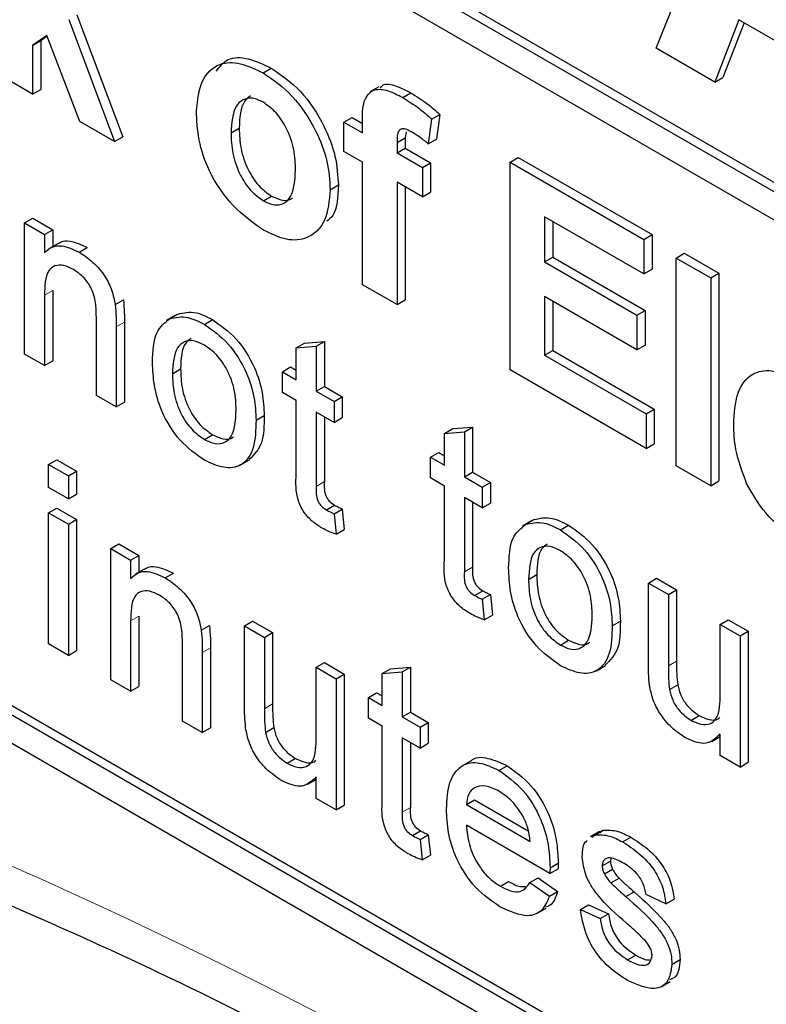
# Paper-space layout 'Blatt2' of a CAD drawing. Header units: millimetres. Extents: x 5 to 418, y 2 to 292.
# Tile 21 of 100: x 119.74 to 120.82, y 178.55 to 179.97. Entities that reach past the tile are written whole.
import ezdxf

# ---------------------------------------------------------------- set-up
doc = ezdxf.new("R2010")
doc.units = ezdxf.units.MM

psp = doc.layouts.new('Blatt2')

# ---------------------------------------------------------------- linework, layer by layer
at = {"color": 7, "linetype": 'Continuous', "lineweight": 25}
for p, q in [((118.9954, 180.7929), (123.4502, 178.2212)), ((118.9836, 180.7861), (123.4502, 178.2076)), ((123.4502, 178.1668), (118.9836, 180.7452)), ((120.6585, 179.9279), (120.8145, 180.3142)), ((117.4751, 180.2279), (123.3677, 176.8262)), ((119.812, 179.9691), (119.8779, 179.7934)), ((119.8238, 179.9759), (119.8897, 179.8002)), ((120.7779, 179.9689), (120.7431, 179.8791)), ((120.7854, 179.9646), (120.7549, 179.8859)), ((120.9363, 179.8775), (120.7779, 179.9689)), ((119.7805, 179.9464), (119.7599, 179.9316)), ((119.7599, 179.9316), (119.7717, 179.9384)), ((119.781, 179.9451), (119.7717, 179.9384)), ((119.7717, 179.9384), (119.7717, 179.8683)), ((119.8281, 179.8222), (119.7805, 179.9464)), ((119.7599, 179.9316), (119.7599, 179.8615)), ((120.7431, 179.8791), (120.6585, 179.9279)), ((120.0922, 179.8923), (120.1039, 179.8991)), ((119.7599, 179.8615), (119.71, 179.8903)), ((120.7431, 179.8791), (120.7549, 179.8859)), ((119.7599, 179.8615), (119.7717, 179.8683)), ((120.259, 179.8724), (120.2458, 179.8648)), ((120.2933, 179.8569), (120.305, 179.8637)), ((119.8779, 179.7934), (119.8281, 179.8222)), ((120.2086, 179.8213), (120.2204, 179.8281)), ((120.2204, 179.8281), (120.2352, 179.8195)), ((120.2352, 179.8059), (120.2352, 179.8217)), ((120.335, 179.8258), (120.33, 179.7902)), ((120.335, 179.8258), (120.3467, 179.8326)), ((120.3467, 179.8326), (120.3418, 179.797)), ((120.0458, 179.8059), (120.0576, 179.8127)), ((120.2086, 179.8213), (120.2352, 179.8059)), ((120.2086, 179.779), (120.2086, 179.8213)), ((120.2983, 179.8073), (120.2969, 179.7988)), ((119.8779, 179.7934), (119.8897, 179.8002)), ((120.2851, 179.792), (120.2969, 179.7988)), ((120.2969, 179.7988), (120.2969, 179.7839)), ((120.33, 179.7902), (120.3418, 179.797)), ((120.2352, 179.7637), (120.2086, 179.779)), ((120.2851, 179.792), (120.2851, 179.7771)), ((120.2851, 179.7771), (120.2969, 179.7839)), ((120.2969, 179.7839), (120.3335, 179.7628)), ((120.2851, 179.7771), (120.3217, 179.756)), ((120.448, 179.7637), (120.4598, 179.7705)), ((120.4598, 179.7705), (120.6526, 179.6592)), ((120.2352, 179.5871), (120.2352, 179.7637)), ((120.3217, 179.756), (120.3335, 179.7628)), ((120.3217, 179.756), (120.3217, 179.7138)), ((120.3335, 179.7628), (120.3335, 179.7206)), ((120.448, 179.4643), (120.448, 179.7637)), ((120.448, 179.7637), (120.6408, 179.6524)), ((120.1887, 179.724), (120.2005, 179.7308)), ((120.3217, 179.7138), (120.2851, 179.7349)), ((120.2851, 179.7349), (120.2851, 179.5583)), ((120.2969, 179.7281), (120.2969, 179.5651)), ((120.0924, 179.7079), (120.1042, 179.7148)), ((120.3217, 179.7138), (120.3335, 179.7206)), ((119.7483, 179.6761), (119.7601, 179.6829)), ((119.7601, 179.6829), (119.7888, 179.6663)), ((120.6408, 179.6025), (120.4978, 179.685)), ((120.4978, 179.685), (120.4978, 179.6198)), ((119.7483, 179.4871), (119.7483, 179.6761)), ((119.7483, 179.6761), (119.777, 179.6595)), ((119.777, 179.6595), (119.7888, 179.6663)), ((119.7888, 179.6663), (119.7888, 179.642)), ((120.5096, 179.6782), (120.5096, 179.6266)), ((119.777, 179.6595), (119.777, 179.6332)), ((120.6408, 179.6524), (120.6526, 179.6592)), ((120.6408, 179.6524), (120.6408, 179.6025)), ((120.6526, 179.6592), (120.6526, 179.6093)), ((119.7967, 179.6465), (119.7834, 179.6388)), ((119.8269, 179.6341), (119.8387, 179.6409)), ((120.4978, 179.6198), (120.5096, 179.6266)), ((120.5096, 179.6266), (120.6426, 179.5498)), ((120.6873, 179.6255), (120.6991, 179.6323)), ((120.6873, 179.6255), (120.7372, 179.5968)), ((120.6873, 179.3261), (120.6873, 179.6255)), ((120.6991, 179.6323), (120.749, 179.6036)), ((120.4978, 179.6198), (120.6308, 179.543)), ((120.6408, 179.6025), (120.6526, 179.6093)), ((120.7372, 179.5968), (120.749, 179.6036)), ((120.7372, 179.5968), (120.7372, 179.2974)), ((120.749, 179.6036), (120.749, 179.3042)), ((120.2851, 179.5583), (120.2352, 179.5871)), ((119.777, 179.5719), (119.777, 179.4706)), ((119.7888, 179.5787), (119.7888, 179.4774)), ((120.6308, 179.4931), (120.4978, 179.5699)), ((120.4978, 179.5699), (120.4978, 179.4854)), ((119.8789, 179.5584), (119.8907, 179.5652)), ((120.2851, 179.5583), (120.2969, 179.5651)), ((120.5096, 179.5631), (120.5096, 179.4922)), ((119.8517, 179.4275), (119.8517, 179.5403)), ((119.9656, 179.543), (119.9524, 179.5354)), ((119.9573, 179.538), (119.969, 179.5448)), ((120.6308, 179.543), (120.6426, 179.5498)), ((120.6308, 179.543), (120.6308, 179.4931)), ((120.6426, 179.5498), (120.6426, 179.4999)), ((119.8804, 179.5265), (119.8804, 179.4109)), ((119.8922, 179.5333), (119.8922, 179.4177)), ((120.0074, 179.5299), (120.0191, 179.5367)), ((120.1399, 179.496), (120.1517, 179.5029)), ((120.1399, 179.496), (120.1686, 179.4983)), ((120.1399, 179.4501), (120.1399, 179.496)), ((120.1517, 179.5029), (120.1804, 179.5051)), ((120.1686, 179.4983), (120.1804, 179.5051)), ((120.1686, 179.4983), (120.1686, 179.4335)), ((120.1804, 179.5051), (120.1804, 179.4403)), ((120.6308, 179.4931), (120.6426, 179.4999)), ((119.777, 179.4706), (119.7483, 179.4871)), ((120.4978, 179.4854), (120.5096, 179.4922)), ((120.4978, 179.4854), (120.6441, 179.401)), ((120.5096, 179.4922), (120.6559, 179.4078)), ((119.777, 179.4706), (119.7888, 179.4774)), ((120.1198, 179.4617), (120.1316, 179.4685)), ((120.1316, 179.4685), (120.1399, 179.4637)), ((119.9613, 179.4588), (119.9731, 179.4656)), ((120.1198, 179.4318), (120.1198, 179.4617)), ((120.1198, 179.4617), (120.1399, 179.4501)), ((120.6441, 179.3511), (120.448, 179.4643)), ((120.1686, 179.4335), (120.1804, 179.4403)), ((120.1804, 179.4403), (120.2062, 179.4254)), ((119.8804, 179.4109), (119.8517, 179.4275)), ((120.1399, 179.4202), (120.1198, 179.4318)), ((120.1686, 179.4335), (120.1944, 179.4186)), ((120.1944, 179.4186), (120.2062, 179.4254)), ((120.2062, 179.4254), (120.2062, 179.3955)), ((119.8804, 179.4109), (119.8922, 179.4177)), ((120.1399, 179.3142), (120.1399, 179.4202)), ((120.1944, 179.4186), (120.1944, 179.3887)), ((118.9836, 179.3979), (123.3677, 176.867)), ((118.9954, 179.4047), (123.3794, 176.8738)), ((120.0819, 179.3917), (120.0937, 179.3985)), ((120.1944, 179.3887), (120.1686, 179.4036)), ((120.1686, 179.4036), (120.1686, 179.2964)), ((120.1804, 179.3968), (120.1804, 179.3032)), ((120.6441, 179.401), (120.6559, 179.4078)), ((120.6441, 179.401), (120.6441, 179.3511)), ((120.6559, 179.4078), (120.6559, 179.3579)), ((120.1944, 179.3887), (120.2062, 179.3955)), ((120.3653, 179.3796), (120.394, 179.3818)), ((120.3822, 179.375), (120.394, 179.3818)), ((120.394, 179.3818), (120.394, 179.317)), ((120.0074, 179.3641), (120.0191, 179.3709)), ((120.3535, 179.3727), (120.3653, 179.3796)), ((120.3535, 179.3727), (120.3822, 179.375)), ((120.3535, 179.3268), (120.3535, 179.3727)), ((120.3822, 179.375), (120.3822, 179.3102)), ((120.6441, 179.3511), (120.6559, 179.3579)), ((120.3334, 179.3384), (120.3452, 179.3452)), ((120.3452, 179.3452), (120.3535, 179.3404)), ((119.7828, 179.328), (119.7946, 179.3348)), ((119.7828, 179.2949), (119.7828, 179.328)), ((119.7828, 179.328), (119.8115, 179.3115)), ((119.7946, 179.3348), (119.8233, 179.3183)), ((120.0591, 179.327), (120.0724, 179.3347)), ((120.3334, 179.3085), (120.3334, 179.3384)), ((120.3334, 179.3384), (120.3535, 179.3268)), ((120.7372, 179.2974), (120.6873, 179.3261)), ((119.8115, 179.3115), (119.8233, 179.3183)), ((119.8115, 179.3115), (119.8115, 179.2783)), ((119.8233, 179.3183), (119.8233, 179.2851)), ((120.3822, 179.3102), (120.394, 179.317)), ((120.394, 179.317), (120.4198, 179.3021)), ((120.3535, 179.2969), (120.3334, 179.3085)), ((120.3535, 179.1909), (120.3535, 179.2969)), ((120.3822, 179.3102), (120.408, 179.2953)), ((120.408, 179.2953), (120.4198, 179.3021)), ((120.4198, 179.3021), (120.4198, 179.2722)), ((120.7372, 179.2974), (120.749, 179.3042)), ((119.8115, 179.2783), (119.7828, 179.2949)), ((119.8115, 179.2783), (119.8233, 179.2851)), ((120.408, 179.2953), (120.408, 179.2654)), ((120.1832, 179.2626), (120.195, 179.2694)), ((120.408, 179.2654), (120.3822, 179.2803)), ((120.3822, 179.2803), (120.3822, 179.1731)), ((120.394, 179.2735), (120.394, 179.1799)), ((120.408, 179.2654), (120.4198, 179.2722)), ((119.7828, 179.2584), (119.7946, 179.2652)), ((119.7828, 179.2584), (119.8115, 179.2418)), ((119.7828, 179.0695), (119.7828, 179.2584)), ((119.7946, 179.2652), (119.8233, 179.2486)), ((120.1944, 179.257), (120.2062, 179.2638)), ((120.1944, 179.257), (120.1973, 179.2275)), ((120.2062, 179.2638), (120.2091, 179.2343)), ((119.8115, 179.2418), (119.8233, 179.2486)), ((119.8115, 179.2418), (119.8115, 179.0529)), ((119.8233, 179.2486), (119.8233, 179.0597)), ((120.4789, 179.2467), (120.4657, 179.239)), ((120.4705, 179.2417), (120.4823, 179.2485)), ((120.5207, 179.2336), (120.5324, 179.2404)), ((120.1973, 179.2275), (120.2091, 179.2343)), ((119.8724, 179.2067), (119.8841, 179.2135)), ((119.8841, 179.2135), (119.9128, 179.1969)), ((119.8724, 179.0177), (119.8724, 179.2067)), ((119.8724, 179.2067), (119.9011, 179.1901)), ((119.9011, 179.1901), (119.9128, 179.1969)), ((119.9128, 179.1969), (119.9128, 179.1726)), ((119.9011, 179.1901), (119.9011, 179.1638)), ((119.9207, 179.1771), (119.9074, 179.1694)), ((119.9509, 179.1647), (119.9627, 179.1715)), ((120.4746, 179.1624), (120.4864, 179.1692)), ((120.6474, 179.1571), (120.6592, 179.1639)), ((120.6474, 179.0406), (120.6474, 179.1571)), ((120.6474, 179.1571), (120.6762, 179.1405)), ((120.6592, 179.1639), (120.6879, 179.1473)), ((120.3968, 179.1393), (120.4086, 179.1461)), ((120.408, 179.1337), (120.4198, 179.1405)), ((120.4198, 179.1405), (120.4227, 179.111)), ((120.6762, 179.1405), (120.6879, 179.1473)), ((120.6762, 179.1405), (120.6762, 179.0377)), ((120.6879, 179.1473), (120.6879, 179.0445)), ((120.408, 179.1337), (120.4109, 179.1042)), ((119.9011, 179.1025), (119.9011, 179.0012)), ((119.9128, 179.1093), (119.9128, 179.008)), ((120.0653, 179.0953), (120.077, 179.1021)), ((120.077, 179.1021), (120.1058, 179.0856)), ((120.4109, 179.1042), (120.4227, 179.111)), ((120.5952, 179.0954), (120.607, 179.1022)), ((120.7508, 179.0974), (120.7626, 179.1042)), ((120.7626, 179.1042), (120.7913, 179.0876)), ((120.0029, 179.089), (120.0147, 179.0958)), ((120.0653, 178.9788), (120.0653, 179.0953)), ((120.0653, 179.0953), (120.094, 179.0788)), ((120.094, 179.0788), (120.1058, 179.0856)), ((120.1058, 179.0856), (120.1058, 178.9828)), ((120.7508, 179.0974), (120.7795, 179.0808)), ((120.7508, 178.9981), (120.7508, 179.0974)), ((120.7795, 179.0808), (120.7913, 179.0876)), ((120.7913, 179.0876), (120.7913, 178.8987)), ((119.8115, 179.0529), (119.7828, 179.0695)), ((119.9757, 178.9581), (119.9757, 179.0709)), ((120.094, 179.0788), (120.094, 178.976)), ((120.5207, 179.0678), (120.5324, 179.0746)), ((120.7795, 179.0808), (120.7795, 178.8919)), ((119.8115, 179.0529), (119.8233, 179.0597)), ((120.0044, 179.0571), (120.0044, 178.9415)), ((120.0162, 179.0639), (120.0162, 178.9483)), ((120.1686, 179.0357), (120.1804, 179.0425)), ((120.1804, 179.0425), (120.2091, 179.0259)), ((120.1686, 178.9364), (120.1686, 179.0357)), ((120.1686, 179.0357), (120.1973, 179.0191)), ((120.2639, 179.0267), (120.2757, 179.0335)), ((120.2639, 179.0267), (120.2926, 179.0289)), ((120.2639, 178.9807), (120.2639, 179.0267)), ((120.2757, 179.0335), (120.3044, 179.0357)), ((120.2926, 179.0289), (120.3044, 179.0357)), ((120.2926, 179.0289), (120.2926, 178.9641)), ((120.3044, 179.0357), (120.3044, 178.9709)), ((120.5724, 179.0307), (120.5857, 179.0384)), ((119.9011, 179.0012), (119.8724, 179.0177)), ((120.1973, 179.0191), (120.2091, 179.0259)), ((120.1973, 179.0191), (120.1973, 178.8301)), ((120.2091, 179.0259), (120.2091, 178.837)), ((119.9011, 179.0012), (119.9128, 179.008)), ((120.2438, 178.9923), (120.2556, 178.9991)), ((120.2556, 178.9991), (120.2639, 178.9943)), ((120.6778, 179.0036), (120.6896, 179.0104)), ((120.2438, 178.9624), (120.2438, 178.9923)), ((120.2438, 178.9923), (120.2639, 178.9807)), ((120.2926, 178.9641), (120.3044, 178.9709)), ((120.3044, 178.9709), (120.3302, 178.956)), ((120.0044, 178.9415), (119.9757, 178.9581)), ((120.2639, 178.9508), (120.2438, 178.9624)), ((120.2926, 178.9641), (120.3185, 178.9492)), ((120.3185, 178.9492), (120.3302, 178.956)), ((120.3302, 178.956), (120.3302, 178.9261)), ((120.7088, 178.9592), (120.7206, 178.966)), ((120.0044, 178.9415), (120.0162, 178.9483)), ((120.0956, 178.9419), (120.1074, 178.9487)), ((120.2639, 178.8448), (120.2639, 178.9508)), ((120.3185, 178.9492), (120.3185, 178.9193)), ((120.3185, 178.9193), (120.2926, 178.9342)), ((120.2926, 178.9342), (120.2926, 178.827)), ((120.3044, 178.9274), (120.3044, 178.8338)), ((120.7388, 178.9289), (120.7508, 178.9358)), ((120.7508, 178.9084), (120.7508, 178.9393)), ((120.3185, 178.9193), (120.3302, 178.9261)), ((120.1266, 178.8975), (120.1384, 178.9043)), ((120.3909, 178.9002), (120.3777, 178.8926)), ((120.7795, 178.8919), (120.7508, 178.9084)), ((120.432, 178.887), (120.4438, 178.8938)), ((120.7795, 178.8919), (120.7913, 178.8987)), ((120.1566, 178.8672), (120.1686, 178.8741)), ((120.1686, 178.8467), (120.1686, 178.8776)), ((120.1973, 178.8301), (120.1686, 178.8467)), ((120.3851, 178.8378), (120.3968, 178.8446)), ((120.3968, 178.8446), (120.4742, 178.7999)), ((120.1973, 178.8301), (120.2091, 178.837)), ((120.3851, 178.8378), (120.4769, 178.7848)), ((120.3072, 178.7932), (120.319, 178.8)), ((120.5055, 178.7384), (120.3851, 178.808)), ((120.5701, 178.7939), (120.5819, 178.8007)), ((120.5777, 178.7977), (120.5819, 178.8007)), ((120.3185, 178.7876), (120.3302, 178.7944)), ((120.3185, 178.7876), (120.3213, 178.7581)), ((120.3302, 178.7944), (120.3331, 178.7649)), ((120.5771, 178.7988), (120.5638, 178.7911)), ((120.5659, 178.7909), (120.5701, 178.7939)), ((120.6102, 178.7841), (120.622, 178.7909)), ((120.3213, 178.7581), (120.3331, 178.7649)), ((120.5933, 178.7605), (120.5926, 178.7564)), ((120.5055, 178.7384), (120.5173, 178.7452)), ((120.5056, 178.7468), (120.5174, 178.7536)), ((120.5808, 178.7496), (120.5926, 178.7564)), ((120.5839, 178.7379), (120.5956, 178.7448)), ((120.4766, 178.7253), (120.4884, 178.7321)), ((120.4884, 178.7321), (120.5165, 178.7125)), ((120.5933, 178.7249), (120.6051, 178.7317)), ((120.434, 178.7201), (120.4457, 178.7269)), ((120.4766, 178.7253), (120.5047, 178.7057)), ((120.5047, 178.7057), (120.5165, 178.7125)), ((120.615, 178.7051), (120.6268, 178.7119)), ((120.6727, 178.6949), (120.644, 178.7082)), ((120.6727, 178.6949), (120.6845, 178.7017)), ((120.4867, 178.6809), (120.5, 178.6886)), ((120.5493, 178.6866), (120.5611, 178.6934)), ((120.5493, 178.6866), (120.578, 178.6734)), ((120.5611, 178.6934), (120.5898, 178.6802)), ((120.578, 178.6734), (120.5898, 178.6802)), ((120.6175, 178.6141), (120.6293, 178.6209)), ((120.6813, 178.6075), (120.6931, 178.6143)), ((120.6656, 178.5753), (120.6788, 178.583))]:
    psp.add_line(p, q, dxfattribs=at)
at = {"color": 7, "linetype": 'Continuous', "lineweight": 18}
for p, q in [((119.777, 179.5719), (119.7888, 179.5787)), ((119.8804, 179.5265), (119.8922, 179.5333)), ((120.1686, 179.2964), (120.1804, 179.3032)), ((120.3822, 179.1731), (120.394, 179.1799)), ((119.9011, 179.1025), (119.9128, 179.1093)), ((120.0044, 179.0571), (120.0162, 179.0639)), ((120.6762, 179.0377), (120.6879, 179.0445)), ((120.094, 178.976), (120.1058, 178.9828)), ((120.2926, 178.827), (120.3044, 178.8338))]:
    psp.add_line(p, q, dxfattribs=at)
psp.add_arc((116.5042, 171.4583), 7.9725, 50.30384, 69.70154, dxfattribs=at)
at = {"color": 7, "linetype": 'Continuous', "lineweight": 25}
for points, knots in [([(119.9959, 179.8377), (119.9977, 179.853), (120.0012, 179.8836), (120.0259, 179.9073), (120.0588, 179.9084), (120.081, 179.8977), (120.0922, 179.8923)], [0, 0, 0, 0, 0.27995, 0.559147, 0.779424, 1, 1, 1, 1]), ([(120.0246, 179.8948), (120.0297, 179.9014), (120.0407, 179.9156), (120.0708, 179.9149), (120.0929, 179.9044), (120.1039, 179.8991)], [0, 0, 0, 0, 0.30151, 0.650518, 1, 1, 1, 1]), ([(120.0922, 179.8923), (120.1066, 179.8823), (120.1355, 179.8624), (120.1678, 179.8131), (120.1862, 179.7647), (120.1879, 179.7375), (120.1887, 179.724)], [0, 0, 0, 0, 0.279785, 0.559124, 0.779388, 1, 1, 1, 1]), ([(120.1039, 179.8991), (120.1184, 179.8891), (120.1473, 179.8692), (120.1796, 179.8199), (120.198, 179.7715), (120.1997, 179.7443), (120.2005, 179.7308)], [0, 0, 0, 0, 0.279785, 0.559124, 0.779388, 1, 1, 1, 1]), ([(120.2352, 179.8217), (120.2352, 179.8322), (120.2352, 179.8531), (120.25, 179.8705), (120.272, 179.8679), (120.2862, 179.8605), (120.2933, 179.8569)], [0, 0, 0, 0, 0.281801, 0.55777, 0.778465, 1, 1, 1, 1]), ([(120.2607, 179.8702), (120.2619, 179.8718), (120.2667, 179.8785), (120.2843, 179.874), (120.2981, 179.8671), (120.305, 179.8637)], [0, 0, 0, 0, 0.1408725, 0.5696202, 1, 1, 1, 1]), ([(120.0924, 179.85), (120.087, 179.8525), (120.0762, 179.8575), (120.0625, 179.8543), (120.048, 179.8409), (120.0467, 179.8203), (120.0458, 179.8059)], [0, 0, 0, 0, 0.186985, 0.373878, 0.561022, 1, 1, 1, 1]), ([(120.074, 179.8592), (120.0708, 179.8568), (120.0593, 179.848), (120.0583, 179.8275), (120.0576, 179.8127)], [0, 0, 0, 0, 0.278205, 1, 1, 1, 1]), ([(120.1388, 179.7526), (120.1385, 179.7621), (120.1377, 179.7811), (120.1278, 179.8107), (120.1114, 179.8363), (120.0988, 179.8454), (120.0924, 179.85)], [0, 0, 0, 0, 0.281043, 0.560553, 0.78042, 1, 1, 1, 1]), ([(120.2933, 179.8569), (120.3012, 179.8519), (120.3153, 179.8431), (120.329, 179.8311), (120.335, 179.8258)], [0, 0, 0, 0, 0.559885, 1, 1, 1, 1]), ([(120.305, 179.8637), (120.313, 179.8587), (120.3271, 179.8499), (120.3407, 179.8379), (120.3467, 179.8326)], [0, 0, 0, 0, 0.559885, 1, 1, 1, 1]), ([(120.0925, 179.6657), (120.0778, 179.6761), (120.0484, 179.6969), (120.014, 179.7466), (119.9978, 179.7965), (119.9966, 179.824), (119.9959, 179.8377)], [0, 0, 0, 0, 0.280145, 0.558899, 0.779053, 1, 1, 1, 1]), ([(120.0576, 179.8127), (120.0579, 179.8031), (120.0587, 179.784), (120.0686, 179.7542), (120.0851, 179.7285), (120.0978, 179.7193), (120.1042, 179.7148)], [0, 0, 0, 0, 0.281015, 0.560464, 0.780394, 1, 1, 1, 1]), ([(120.3061, 179.8072), (120.3038, 179.8084), (120.2992, 179.8109), (120.2924, 179.8125), (120.2852, 179.8078), (120.2851, 179.7985), (120.2851, 179.792)], [0, 0, 0, 0, 0.187802, 0.374953, 0.560679, 1, 1, 1, 1]), ([(120.33, 179.7902), (120.3256, 179.7938), (120.3177, 179.8002), (120.3097, 179.805), (120.3061, 179.8072)], [0, 0, 0, 0, 0.559847, 1, 1, 1, 1]), ([(120.0458, 179.8059), (120.0461, 179.7963), (120.0469, 179.7772), (120.0568, 179.7474), (120.0733, 179.7217), (120.086, 179.7125), (120.0924, 179.7079)], [0, 0, 0, 0, 0.281015, 0.560464, 0.780394, 1, 1, 1, 1]), ([(120.0924, 179.7079), (120.0978, 179.7054), (120.1087, 179.7004), (120.1224, 179.7036), (120.1367, 179.7174), (120.1379, 179.7381), (120.1388, 179.7526)], [0, 0, 0, 0, 0.18693, 0.373819, 0.560978, 1, 1, 1, 1]), ([(120.1887, 179.724), (120.1873, 179.7081), (120.1844, 179.6763), (120.1589, 179.653), (120.1265, 179.6492), (120.1038, 179.6602), (120.0925, 179.6657)], [0, 0, 0, 0, 0.279924, 0.559367, 0.779516, 1, 1, 1, 1]), ([(120.2005, 179.7308), (120.1999, 179.7138), (120.1992, 179.691), (120.1868, 179.6809), (120.1837, 179.6784)], [0, 0, 0, 0, 0.746792, 1, 1, 1, 1]), ([(120.1042, 179.7148), (120.1095, 179.7124), (120.1202, 179.7076), (120.1306, 179.7085), (120.134, 179.7119), (120.1342, 179.7122)], [0, 0, 0, 0, 0.482219, 0.964333, 1, 1, 1, 1]), ([(119.777, 179.6332), (119.7804, 179.6362), (119.7871, 179.6423), (119.8041, 179.6448), (119.8182, 179.6381), (119.8269, 179.6341)], [0, 0, 0, 0, 0.280554, 0.560815, 1, 1, 1, 1]), ([(119.797, 179.646), (119.7978, 179.6467), (119.8022, 179.6502), (119.8161, 179.6513), (119.8301, 179.6448), (119.8387, 179.6409)], [0, 0, 0, 0, 0.08724, 0.442807, 1, 1, 1, 1]), ([(119.8269, 179.6341), (119.8336, 179.6296), (119.8469, 179.6206), (119.8641, 179.6007), (119.8749, 179.5783), (119.8776, 179.565), (119.8789, 179.5584)], [0, 0, 0, 0, 0.280216, 0.559971, 0.779636, 1, 1, 1, 1]), ([(119.8189, 179.6088), (119.8141, 179.6112), (119.8045, 179.6158), (119.7915, 179.6153), (119.7778, 179.6042), (119.7773, 179.5852), (119.777, 179.5719)], [0, 0, 0, 0, 0.187273, 0.374362, 0.56054, 1, 1, 1, 1]), ([(119.8517, 179.5403), (119.8516, 179.547), (119.8516, 179.5604), (119.8457, 179.5821), (119.8326, 179.5995), (119.8235, 179.6057), (119.8189, 179.6088)], [0, 0, 0, 0, 0.28168, 0.559785, 0.779587, 1, 1, 1, 1]), ([(119.8789, 179.5584), (119.8794, 179.5523), (119.8804, 179.5414), (119.8804, 179.5311), (119.8804, 179.5265)], [0, 0, 0, 0, 0.559791, 1, 1, 1, 1]), ([(119.8907, 179.5652), (119.8912, 179.5591), (119.8922, 179.5482), (119.8922, 179.5379), (119.8922, 179.5333)], [0, 0, 0, 0, 0.559791, 1, 1, 1, 1]), ([(119.9326, 179.4752), (119.9333, 179.4911), (119.9344, 179.5194), (119.9503, 179.5323), (119.9573, 179.538)], [0, 0, 0, 0, 0.5609635, 1, 1, 1, 1]), ([(119.9573, 179.538), (119.9657, 179.5399), (119.9809, 179.5433), (119.9993, 179.534), (120.0074, 179.5299)], [0, 0, 0, 0, 0.559033, 1, 1, 1, 1]), ([(119.969, 179.5448), (119.9775, 179.5467), (119.9927, 179.5501), (120.0111, 179.5408), (120.0191, 179.5367)], [0, 0, 0, 0, 0.559033, 1, 1, 1, 1]), ([(120.0074, 179.5299), (120.0191, 179.5216), (120.0426, 179.5051), (120.0682, 179.4638), (120.0805, 179.4244), (120.0814, 179.4026), (120.0819, 179.3917)], [0, 0, 0, 0, 0.279556, 0.5586, 0.778991, 1, 1, 1, 1]), ([(120.0191, 179.5367), (120.0309, 179.5284), (120.0544, 179.5119), (120.08, 179.4706), (120.0922, 179.4312), (120.0932, 179.4094), (120.0937, 179.3985)], [0, 0, 0, 0, 0.279556, 0.5586, 0.778991, 1, 1, 1, 1]), ([(119.9883, 179.5096), (119.9855, 179.5076), (119.9744, 179.4997), (119.9737, 179.4801), (119.9731, 179.4656)], [0, 0, 0, 0, 0.254643, 1, 1, 1, 1]), ([(120.0074, 179.5), (120.0021, 179.5026), (119.9916, 179.5076), (119.9779, 179.5057), (119.9634, 179.493), (119.9622, 179.4729), (119.9613, 179.4588)], [0, 0, 0, 0, 0.187137, 0.374025, 0.561097, 1, 1, 1, 1]), ([(120.0532, 179.4067), (120.0529, 179.4159), (120.0522, 179.4343), (120.0421, 179.463), (120.0257, 179.4871), (120.0135, 179.4957), (120.0074, 179.5)], [0, 0, 0, 0, 0.281064, 0.560316, 0.780174, 1, 1, 1, 1]), ([(120.0074, 179.3343), (119.9954, 179.3427), (119.9714, 179.3595), (119.9453, 179.402), (119.934, 179.4419), (119.9331, 179.4641), (119.9326, 179.4752)], [0, 0, 0, 0, 0.279616, 0.558371, 0.778858, 1, 1, 1, 1]), ([(119.9613, 179.4588), (119.9617, 179.4494), (119.9624, 179.4309), (119.972, 179.4017), (119.9887, 179.3772), (120.0012, 179.3685), (120.0074, 179.3641)], [0, 0, 0, 0, 0.281129, 0.560384, 0.780159, 1, 1, 1, 1]), ([(119.9731, 179.4656), (119.9735, 179.4562), (119.9742, 179.4377), (119.9838, 179.4085), (120.0005, 179.384), (120.0129, 179.3753), (120.0191, 179.3709)], [0, 0, 0, 0, 0.281129, 0.560384, 0.780159, 1, 1, 1, 1]), ([(120.7704, 179.3859), (120.7713, 179.4015), (120.773, 179.4326), (120.7939, 179.4599), (120.8241, 179.4663), (120.846, 179.456), (120.8569, 179.4509)], [0, 0, 0, 0, 0.280671, 0.559803, 0.779762, 1, 1, 1, 1]), ([(120.0074, 179.3641), (120.0127, 179.3616), (120.0233, 179.3566), (120.037, 179.3589), (120.0514, 179.372), (120.0525, 179.3924), (120.0532, 179.4067)], [0, 0, 0, 0, 0.1870444, 0.3739447, 0.5609834, 1, 1, 1, 1]), ([(120.0937, 179.3985), (120.0935, 179.3843), (120.0932, 179.3565), (120.079, 179.3421), (120.072, 179.3351)], [0, 0, 0, 0, 0.512915, 1, 1, 1, 1]), ([(120.0819, 179.3917), (120.0815, 179.3778), (120.0807, 179.3502), (120.0632, 179.325), (120.0359, 179.3211), (120.0169, 179.3299), (120.0074, 179.3343)], [0, 0, 0, 0, 0.281033, 0.559513, 0.779602, 1, 1, 1, 1]), ([(120.789, 179.3005), (120.7828, 179.3172), (120.7717, 179.347), (120.7708, 179.374), (120.7704, 179.3859)], [0, 0, 0, 0, 0.558866, 1, 1, 1, 1]), ([(120.0191, 179.3709), (120.0244, 179.3685), (120.0348, 179.3637), (120.0455, 179.3642), (120.0491, 179.3677), (120.0496, 179.3682)], [0, 0, 0, 0, 0.465388, 0.930416, 1, 1, 1, 1]), ([(120.1771, 179.2363), (120.1726, 179.2391), (120.1636, 179.2447), (120.1506, 179.2582), (120.1382, 179.2843), (120.1392, 179.3018), (120.1399, 179.3142)], [0, 0, 0, 0, 0.187433, 0.373821, 0.559462, 1, 1, 1, 1]), ([(120.1686, 179.2964), (120.1682, 179.2904), (120.1678, 179.2829), (120.1722, 179.2728), (120.1766, 179.2668), (120.1806, 179.2643), (120.1832, 179.2626)], [0, 0, 0, 0, 0.499596, 0.625239, 0.750354, 1, 1, 1, 1]), ([(120.1804, 179.3032), (120.18, 179.2972), (120.1796, 179.2897), (120.184, 179.2796), (120.1884, 179.2736), (120.1923, 179.2711), (120.195, 179.2694)], [0, 0, 0, 0, 0.499596, 0.625239, 0.750354, 1, 1, 1, 1]), ([(120.8615, 179.2217), (120.8456, 179.2322), (120.8173, 179.2509), (120.7977, 179.2854), (120.789, 179.3005)], [0, 0, 0, 0, 0.560391, 1, 1, 1, 1]), ([(120.195, 179.2694), (120.1971, 179.2683), (120.2008, 179.2663), (120.2046, 179.2645), (120.2062, 179.2638)], [0, 0, 0, 0, 0.5599652, 1, 1, 1, 1]), ([(120.1832, 179.2626), (120.1853, 179.2615), (120.1891, 179.2594), (120.1928, 179.2577), (120.1944, 179.257)], [0, 0, 0, 0, 0.5599652, 1, 1, 1, 1]), ([(120.4459, 179.1789), (120.4466, 179.1948), (120.4477, 179.223), (120.4636, 179.236), (120.4705, 179.2417)], [0, 0, 0, 0, 0.5609635, 1, 1, 1, 1]), ([(120.4705, 179.2417), (120.479, 179.2436), (120.4942, 179.247), (120.5126, 179.2377), (120.5207, 179.2336)], [0, 0, 0, 0, 0.559033, 1, 1, 1, 1]), ([(120.4823, 179.2485), (120.4908, 179.2504), (120.506, 179.2538), (120.5243, 179.2445), (120.5324, 179.2404)], [0, 0, 0, 0, 0.559033, 1, 1, 1, 1]), ([(120.5324, 179.2404), (120.5442, 179.2321), (120.5677, 179.2155), (120.5933, 179.1743), (120.6055, 179.1349), (120.6065, 179.1131), (120.607, 179.1022)], [0, 0, 0, 0, 0.279556, 0.5586, 0.778991, 1, 1, 1, 1]), ([(120.1973, 179.2275), (120.1936, 179.2288), (120.1869, 179.2311), (120.1801, 179.2347), (120.1771, 179.2363)], [0, 0, 0, 0, 0.560078, 1, 1, 1, 1]), ([(120.5207, 179.2336), (120.5324, 179.2253), (120.5559, 179.2087), (120.5815, 179.1674), (120.5937, 179.1281), (120.5947, 179.1063), (120.5952, 179.0954)], [0, 0, 0, 0, 0.279556, 0.5586, 0.778991, 1, 1, 1, 1]), ([(120.5016, 179.2133), (120.4988, 179.2113), (120.4877, 179.2034), (120.487, 179.1838), (120.4864, 179.1692)], [0, 0, 0, 0, 0.254643, 1, 1, 1, 1]), ([(120.5207, 179.2037), (120.5154, 179.2062), (120.5049, 179.2113), (120.4912, 179.2093), (120.4766, 179.1967), (120.4755, 179.1766), (120.4746, 179.1624)], [0, 0, 0, 0, 0.187137, 0.374025, 0.561097, 1, 1, 1, 1]), ([(120.5665, 179.1104), (120.5661, 179.1196), (120.5655, 179.138), (120.5553, 179.1667), (120.539, 179.1908), (120.5268, 179.1994), (120.5207, 179.2037)], [0, 0, 0, 0, 0.281064, 0.560316, 0.780174, 1, 1, 1, 1]), ([(120.3907, 179.113), (120.3862, 179.1158), (120.3772, 179.1214), (120.3642, 179.1349), (120.3518, 179.161), (120.3528, 179.1785), (120.3535, 179.1909)], [0, 0, 0, 0, 0.187433, 0.373821, 0.559462, 1, 1, 1, 1]), ([(119.9011, 179.1638), (119.9044, 179.1668), (119.9111, 179.1729), (119.9281, 179.1754), (119.9423, 179.1687), (119.9509, 179.1647)], [0, 0, 0, 0, 0.280554, 0.560815, 1, 1, 1, 1]), ([(119.921, 179.1766), (119.9218, 179.1773), (119.9262, 179.1808), (119.9401, 179.1819), (119.9541, 179.1754), (119.9627, 179.1715)], [0, 0, 0, 0, 0.0872401, 0.4428073, 1, 1, 1, 1]), ([(120.3822, 179.1731), (120.3818, 179.1671), (120.3814, 179.1596), (120.3858, 179.1495), (120.3902, 179.1435), (120.3941, 179.141), (120.3968, 179.1393)], [0, 0, 0, 0, 0.499596, 0.625239, 0.750354, 1, 1, 1, 1]), ([(120.394, 179.1799), (120.3936, 179.1739), (120.3932, 179.1664), (120.3976, 179.1563), (120.402, 179.1503), (120.4059, 179.1478), (120.4086, 179.1461)], [0, 0, 0, 0, 0.499596, 0.625239, 0.750354, 1, 1, 1, 1]), ([(120.5207, 179.038), (120.5086, 179.0464), (120.4847, 179.0632), (120.4586, 179.1056), (120.4473, 179.1456), (120.4464, 179.1678), (120.4459, 179.1789)], [0, 0, 0, 0, 0.279616, 0.558371, 0.778858, 1, 1, 1, 1]), ([(120.4864, 179.1692), (120.4868, 179.1599), (120.4875, 179.1414), (120.4971, 179.1121), (120.5138, 179.0877), (120.5262, 179.079), (120.5324, 179.0746)], [0, 0, 0, 0, 0.281129, 0.560384, 0.780159, 1, 1, 1, 1]), ([(119.9509, 179.1647), (119.9576, 179.1602), (119.9709, 179.1512), (119.9881, 179.1313), (119.9989, 179.109), (120.0016, 179.0956), (120.0029, 179.089)], [0, 0, 0, 0, 0.280216, 0.559971, 0.779636, 1, 1, 1, 1]), ([(120.4746, 179.1624), (120.475, 179.1531), (120.4757, 179.1345), (120.4853, 179.1053), (120.502, 179.0809), (120.5144, 179.0722), (120.5207, 179.0678)], [0, 0, 0, 0, 0.281129, 0.560384, 0.780159, 1, 1, 1, 1]), ([(119.9429, 179.1395), (119.9381, 179.1418), (119.9285, 179.1464), (119.9155, 179.1459), (119.9018, 179.1348), (119.9014, 179.1158), (119.9011, 179.1025)], [0, 0, 0, 0, 0.187273, 0.374362, 0.56054, 1, 1, 1, 1]), ([(120.4086, 179.1461), (120.4107, 179.145), (120.4144, 179.143), (120.4182, 179.1412), (120.4198, 179.1405)], [0, 0, 0, 0, 0.5599652, 1, 1, 1, 1]), ([(119.9757, 179.0709), (119.9757, 179.0776), (119.9756, 179.091), (119.9697, 179.1127), (119.9566, 179.1302), (119.9475, 179.1363), (119.9429, 179.1395)], [0, 0, 0, 0, 0.28168, 0.559785, 0.779587, 1, 1, 1, 1]), ([(120.3968, 179.1393), (120.3989, 179.1382), (120.4026, 179.1361), (120.4064, 179.1344), (120.408, 179.1337)], [0, 0, 0, 0, 0.5599652, 1, 1, 1, 1]), ([(120.4109, 179.1042), (120.4072, 179.1055), (120.4005, 179.1078), (120.3937, 179.1114), (120.3907, 179.113)], [0, 0, 0, 0, 0.560078, 1, 1, 1, 1]), ([(120.5207, 179.0678), (120.526, 179.0653), (120.5366, 179.0602), (120.5503, 179.0626), (120.5647, 179.0757), (120.5657, 179.0961), (120.5665, 179.1104)], [0, 0, 0, 0, 0.1870444, 0.3739447, 0.5609834, 1, 1, 1, 1]), ([(120.607, 179.1022), (120.6068, 179.0879), (120.6065, 179.0602), (120.5923, 179.0458), (120.5853, 179.0388)], [0, 0, 0, 0, 0.5129153, 1, 1, 1, 1]), ([(120.0029, 179.089), (120.0035, 179.0829), (120.0044, 179.072), (120.0044, 179.0617), (120.0044, 179.0571)], [0, 0, 0, 0, 0.559791, 1, 1, 1, 1]), ([(120.0147, 179.0958), (120.0152, 179.0897), (120.0162, 179.0788), (120.0162, 179.0685), (120.0162, 179.0639)], [0, 0, 0, 0, 0.559791, 1, 1, 1, 1]), ([(120.5952, 179.0954), (120.5948, 179.0815), (120.594, 179.0539), (120.5765, 179.0286), (120.5492, 179.0248), (120.5302, 179.0336), (120.5207, 179.038)], [0, 0, 0, 0, 0.281033, 0.559513, 0.779602, 1, 1, 1, 1]), ([(120.5324, 179.0746), (120.5377, 179.0722), (120.5481, 179.0674), (120.5588, 179.0679), (120.5624, 179.0714), (120.5629, 179.0718)], [0, 0, 0, 0, 0.465388, 0.930416, 1, 1, 1, 1]), ([(120.6879, 179.0445), (120.6879, 179.0383), (120.6879, 179.0272), (120.6891, 179.0156), (120.6896, 179.0104)], [0, 0, 0, 0, 0.560241, 1, 1, 1, 1]), ([(120.6491, 179.0099), (120.6485, 179.0158), (120.6474, 179.0262), (120.6474, 179.0362), (120.6474, 179.0406)], [0, 0, 0, 0, 0.559839, 1, 1, 1, 1]), ([(120.6762, 179.0377), (120.6761, 179.0315), (120.6761, 179.0204), (120.6773, 179.0087), (120.6778, 179.0036)], [0, 0, 0, 0, 0.560241, 1, 1, 1, 1]), ([(120.701, 178.9338), (120.6944, 178.9384), (120.681, 178.9475), (120.6639, 178.9675), (120.653, 178.9899), (120.6504, 179.0032), (120.6491, 179.0099)], [0, 0, 0, 0, 0.280286, 0.560186, 0.779607, 1, 1, 1, 1]), ([(120.6778, 179.0036), (120.6791, 178.9986), (120.6816, 178.9885), (120.6924, 178.9709), (120.7026, 178.9636), (120.7088, 178.9592)], [0, 0, 0, 0, 0.280864, 0.561194, 1, 1, 1, 1]), ([(120.6896, 179.0104), (120.6909, 179.0054), (120.6934, 178.9953), (120.7042, 178.9777), (120.7144, 178.9704), (120.7206, 178.966)], [0, 0, 0, 0, 0.280864, 0.561194, 1, 1, 1, 1]), ([(120.7088, 178.9592), (120.7137, 178.957), (120.7234, 178.9524), (120.7366, 178.9532), (120.7504, 178.9649), (120.7507, 178.9844), (120.7508, 178.9981)], [0, 0, 0, 0, 0.187111, 0.374253, 0.560834, 1, 1, 1, 1]), ([(120.0669, 178.9482), (120.0663, 178.954), (120.0653, 178.9645), (120.0653, 178.9745), (120.0653, 178.9788)], [0, 0, 0, 0, 0.559839, 1, 1, 1, 1]), ([(120.094, 178.976), (120.0939, 178.9698), (120.0939, 178.9587), (120.0951, 178.947), (120.0956, 178.9419)], [0, 0, 0, 0, 0.560241, 1, 1, 1, 1]), ([(120.1058, 178.9828), (120.1057, 178.9766), (120.1057, 178.9655), (120.1069, 178.9538), (120.1074, 178.9487)], [0, 0, 0, 0, 0.560241, 1, 1, 1, 1]), ([(120.7206, 178.966), (120.7254, 178.9639), (120.735, 178.9595), (120.7458, 178.959), (120.7495, 178.9626), (120.7503, 178.9633)], [0, 0, 0, 0, 0.440223, 0.880518, 1, 1, 1, 1]), ([(120.1189, 178.8721), (120.1122, 178.8767), (120.0988, 178.8858), (120.0817, 178.9058), (120.0708, 178.9282), (120.0682, 178.9415), (120.0669, 178.9482)], [0, 0, 0, 0, 0.280286, 0.560186, 0.779607, 1, 1, 1, 1]), ([(120.0956, 178.9419), (120.0969, 178.9369), (120.0994, 178.9268), (120.1102, 178.9092), (120.1204, 178.9019), (120.1266, 178.8975)], [0, 0, 0, 0, 0.280864, 0.561194, 1, 1, 1, 1]), ([(120.1074, 178.9487), (120.1087, 178.9437), (120.1112, 178.9336), (120.122, 178.916), (120.1322, 178.9087), (120.1384, 178.9043)], [0, 0, 0, 0, 0.280864, 0.561194, 1, 1, 1, 1]), ([(120.1266, 178.8975), (120.1315, 178.8952), (120.1413, 178.8907), (120.1545, 178.8915), (120.1683, 178.9032), (120.1685, 178.9227), (120.1686, 178.9364)], [0, 0, 0, 0, 0.187111, 0.374253, 0.560834, 1, 1, 1, 1]), ([(120.7508, 178.9393), (120.7436, 178.9327), (120.7308, 178.9208), (120.7101, 178.9299), (120.701, 178.9338)], [0, 0, 0, 0, 0.559466, 1, 1, 1, 1]), ([(120.1384, 178.9043), (120.1432, 178.9021), (120.1529, 178.8978), (120.1636, 178.8973), (120.1673, 178.9009), (120.1681, 178.9016)], [0, 0, 0, 0, 0.440223, 0.880518, 1, 1, 1, 1]), ([(120.3564, 178.8312), (120.3571, 178.8448), (120.3585, 178.872), (120.3766, 178.896), (120.4034, 178.9007), (120.4225, 178.8915), (120.432, 178.887)], [0, 0, 0, 0, 0.280748, 0.559775, 0.779666, 1, 1, 1, 1]), ([(120.3912, 178.8998), (120.3915, 178.9002), (120.3966, 178.907), (120.416, 178.9064), (120.4345, 178.898), (120.4438, 178.8938)], [0, 0, 0, 0, 0.024421, 0.511721, 1, 1, 1, 1]), ([(120.432, 178.887), (120.4439, 178.8785), (120.4676, 178.8616), (120.4929, 178.8193), (120.5042, 178.7798), (120.5052, 178.7579), (120.5056, 178.7468)], [0, 0, 0, 0, 0.279366, 0.558398, 0.778885, 1, 1, 1, 1]), ([(120.4438, 178.8938), (120.4556, 178.8853), (120.4794, 178.8684), (120.5047, 178.8261), (120.516, 178.7866), (120.5169, 178.7647), (120.5174, 178.7536)], [0, 0, 0, 0, 0.279366, 0.558398, 0.778885, 1, 1, 1, 1]), ([(120.1686, 178.8776), (120.1614, 178.871), (120.1486, 178.8591), (120.128, 178.8681), (120.1189, 178.8721)], [0, 0, 0, 0, 0.559466, 1, 1, 1, 1]), ([(120.4318, 178.8572), (120.4254, 178.8603), (120.4126, 178.8664), (120.3972, 178.8638), (120.3874, 178.8538), (120.3858, 178.8431), (120.3851, 178.8378)], [0, 0, 0, 0, 0.28019, 0.559728, 0.779642, 1, 1, 1, 1]), ([(120.4664, 178.8214), (120.4607, 178.8299), (120.4505, 178.8451), (120.4375, 178.8535), (120.4318, 178.8572)], [0, 0, 0, 0, 0.558512, 1, 1, 1, 1]), ([(119.3328, 178.8463), (119.4121, 178.8174), (119.6426, 178.7334), (120.03, 178.5596), (120.4938, 178.3112), (120.9583, 178.0189), (121.3306, 177.7522), (121.5465, 177.581), (121.6097, 177.5308)], [0, 0, 0, 0, 0.106109, 0.308603, 0.511101, 0.713584, 0.916095, 1, 1, 1, 1]), ([(120.3011, 178.7669), (120.2966, 178.7697), (120.2876, 178.7753), (120.2746, 178.7888), (120.2623, 178.8149), (120.2632, 178.8324), (120.2639, 178.8448)], [0, 0, 0, 0, 0.187433, 0.373821, 0.559462, 1, 1, 1, 1]), ([(120.3044, 178.8338), (120.304, 178.8278), (120.3036, 178.8203), (120.308, 178.8102), (120.3124, 178.8042), (120.3164, 178.8017), (120.319, 178.8)], [0, 0, 0, 0, 0.499596, 0.625239, 0.750354, 1, 1, 1, 1]), ([(120.4335, 178.6905), (120.4214, 178.6987), (120.3972, 178.7152), (120.3702, 178.7572), (120.3578, 178.7976), (120.3569, 178.82), (120.3564, 178.8312)], [0, 0, 0, 0, 0.279952, 0.558661, 0.778994, 1, 1, 1, 1]), ([(120.2926, 178.827), (120.2923, 178.821), (120.2918, 178.8135), (120.2963, 178.8034), (120.3006, 178.7974), (120.3046, 178.7949), (120.3072, 178.7932)], [0, 0, 0, 0, 0.499596, 0.625239, 0.750354, 1, 1, 1, 1]), ([(120.4769, 178.7848), (120.4762, 178.7915), (120.4748, 178.8035), (120.469, 178.8159), (120.4664, 178.8214)], [0, 0, 0, 0, 0.560674, 1, 1, 1, 1]), ([(120.319, 178.8), (120.3211, 178.7989), (120.3249, 178.7969), (120.3286, 178.7951), (120.3302, 178.7944)], [0, 0, 0, 0, 0.5599652, 1, 1, 1, 1]), ([(120.3851, 178.808), (120.386, 178.7989), (120.3877, 178.7808), (120.3997, 178.7534), (120.4164, 178.7319), (120.4281, 178.724), (120.434, 178.7201)], [0, 0, 0, 0, 0.280633, 0.559687, 0.779661, 1, 1, 1, 1]), ([(120.5819, 178.8007), (120.5889, 178.801), (120.6015, 178.8015), (120.6157, 178.7941), (120.622, 178.7909)], [0, 0, 0, 0, 0.558938, 1, 1, 1, 1]), ([(120.3072, 178.7932), (120.3093, 178.7921), (120.3131, 178.7901), (120.3168, 178.7883), (120.3185, 178.7876)], [0, 0, 0, 0, 0.5599652, 1, 1, 1, 1]), ([(120.5521, 178.7628), (120.5526, 178.772), (120.5531, 178.7819), (120.5586, 178.7857), (120.559, 178.7859)], [0, 0, 0, 0, 0.9416213, 1, 1, 1, 1]), ([(120.5701, 178.7939), (120.5772, 178.7942), (120.5897, 178.7947), (120.6039, 178.7873), (120.6102, 178.7841)], [0, 0, 0, 0, 0.558938, 1, 1, 1, 1]), ([(120.622, 178.7909), (120.63, 178.7857), (120.6461, 178.7753), (120.6676, 178.7528), (120.6808, 178.7255), (120.6832, 178.7097), (120.6845, 178.7017)], [0, 0, 0, 0, 0.2807369, 0.5604275, 0.7794497, 1, 1, 1, 1]), ([(120.6102, 178.7841), (120.6182, 178.7789), (120.6343, 178.7685), (120.6558, 178.746), (120.669, 178.7187), (120.6715, 178.7029), (120.6727, 178.6949)], [0, 0, 0, 0, 0.2807369, 0.5604275, 0.7794497, 1, 1, 1, 1]), ([(120.3213, 178.7581), (120.3176, 178.7594), (120.3109, 178.7617), (120.3041, 178.7653), (120.3011, 178.7669)], [0, 0, 0, 0, 0.5600783, 1, 1, 1, 1]), ([(120.6158, 178.6669), (120.6013, 178.6796), (120.5831, 178.6954), (120.5645, 178.7206), (120.5548, 178.7397), (120.5532, 178.7536), (120.5521, 178.7628)], [0, 0, 0, 0, 0.501321, 0.626592, 0.751817, 1, 1, 1, 1]), ([(120.6123, 178.753), (120.6053, 178.7569), (120.5949, 178.7626), (120.585, 178.7599), (120.5813, 178.7552), (120.581, 178.7515), (120.5808, 178.7496)], [0, 0, 0, 0, 0.49977, 0.749095, 0.874592, 1, 1, 1, 1]), ([(120.5056, 178.7468), (120.5056, 178.7453), (120.5056, 178.7425), (120.5055, 178.7397), (120.5055, 178.7384)], [0, 0, 0, 0, 0.559999, 1, 1, 1, 1]), ([(120.5174, 178.7536), (120.5174, 178.7521), (120.5174, 178.7493), (120.5173, 178.7465), (120.5173, 178.7452)], [0, 0, 0, 0, 0.559999, 1, 1, 1, 1]), ([(120.5808, 178.7496), (120.581, 178.7475), (120.5813, 178.7437), (120.5831, 178.7397), (120.5839, 178.7379)], [0, 0, 0, 0, 0.559236, 1, 1, 1, 1]), ([(120.5926, 178.7564), (120.5928, 178.7543), (120.5931, 178.7505), (120.5949, 178.7465), (120.5956, 178.7448)], [0, 0, 0, 0, 0.559236, 1, 1, 1, 1]), ([(120.5956, 178.7448), (120.5972, 178.7421), (120.5999, 178.7373), (120.6035, 178.7334), (120.6051, 178.7317)], [0, 0, 0, 0, 0.559084, 1, 1, 1, 1]), ([(120.644, 178.7082), (120.643, 178.7134), (120.6409, 178.7237), (120.6292, 178.7419), (120.6187, 178.7488), (120.6123, 178.753)], [0, 0, 0, 0, 0.280304, 0.560237, 1, 1, 1, 1]), ([(120.5839, 178.7379), (120.5854, 178.7353), (120.5882, 178.7305), (120.5917, 178.7266), (120.5933, 178.7249)], [0, 0, 0, 0, 0.559084, 1, 1, 1, 1]), ([(120.6051, 178.7317), (120.6091, 178.728), (120.6163, 178.7213), (120.6236, 178.7148), (120.6268, 178.7119)], [0, 0, 0, 0, 0.559965, 1, 1, 1, 1]), ([(120.434, 178.7201), (120.4389, 178.7175), (120.4488, 178.7125), (120.4657, 178.7109), (120.4725, 178.7198), (120.4766, 178.7253)], [0, 0, 0, 0, 0.281282, 0.561906, 1, 1, 1, 1]), ([(120.4457, 178.7269), (120.4508, 178.7241), (120.4594, 178.7194), (120.4671, 178.7196), (120.4703, 178.7197)], [0, 0, 0, 0, 0.580827, 1, 1, 1, 1]), ([(120.5933, 178.7249), (120.5974, 178.7212), (120.6046, 178.7145), (120.6118, 178.708), (120.615, 178.7051)], [0, 0, 0, 0, 0.559965, 1, 1, 1, 1]), ([(120.5047, 178.7057), (120.5015, 178.6982), (120.4951, 178.6831), (120.47, 178.6734), (120.4473, 178.684), (120.4335, 178.6905)], [0, 0, 0, 0, 0.280613, 0.560833, 1, 1, 1, 1]), ([(120.5165, 178.7125), (120.5137, 178.7042), (120.5101, 178.6934), (120.5012, 178.6906), (120.4992, 178.69)], [0, 0, 0, 0, 0.776004, 1, 1, 1, 1]), ([(120.615, 178.7051), (120.6299, 178.6921), (120.6485, 178.6759), (120.6682, 178.6506), (120.6759, 178.6362), (120.6807, 178.6211), (120.6811, 178.6121), (120.6813, 178.6075)], [0, 0, 0, 0, 0.500446, 0.625396, 0.750274, 0.875069, 1, 1, 1, 1]), ([(120.6268, 178.7119), (120.6417, 178.6989), (120.6603, 178.6827), (120.68, 178.6574), (120.6877, 178.643), (120.6924, 178.6279), (120.6929, 178.6189), (120.6931, 178.6143)], [0, 0, 0, 0, 0.500446, 0.625396, 0.750274, 0.875069, 1, 1, 1, 1]), ([(120.6172, 178.5844), (120.6082, 178.5902), (120.5901, 178.6016), (120.5669, 178.6293), (120.5539, 178.6599), (120.5508, 178.6777), (120.5493, 178.6866)], [0, 0, 0, 0, 0.2807392, 0.5592969, 0.7793109, 1, 1, 1, 1]), ([(120.578, 178.6734), (120.5791, 178.6668), (120.5814, 178.6535), (120.5954, 178.629), (120.6091, 178.6198), (120.6175, 178.6141)], [0, 0, 0, 0, 0.281314, 0.561069, 1, 1, 1, 1]), ([(120.5898, 178.6802), (120.5909, 178.6736), (120.5932, 178.6603), (120.6071, 178.6358), (120.6209, 178.6266), (120.6293, 178.6209)], [0, 0, 0, 0, 0.281314, 0.561069, 1, 1, 1, 1]), ([(120.6428, 178.6417), (120.6378, 178.6466), (120.629, 178.6555), (120.6199, 178.6634), (120.6158, 178.6669)], [0, 0, 0, 0, 0.559788, 1, 1, 1, 1]), ([(120.6526, 178.6207), (120.6524, 178.6227), (120.6521, 178.6267), (120.6487, 178.6344), (120.645, 178.6389), (120.6428, 178.6417)], [0, 0, 0, 0, 0.279757, 0.559839, 1, 1, 1, 1]), ([(120.6175, 178.6141), (120.6219, 178.6117), (120.6307, 178.607), (120.6423, 178.6053), (120.6508, 178.6098), (120.652, 178.6171), (120.6526, 178.6207)], [0, 0, 0, 0, 0.281188, 0.560952, 0.781095, 1, 1, 1, 1]), ([(120.6293, 178.6209), (120.6338, 178.6183), (120.6412, 178.6141), (120.6479, 178.6139), (120.6506, 178.6138)], [0, 0, 0, 0, 0.596492, 1, 1, 1, 1]), ([(120.6813, 178.6075), (120.6799, 178.5984), (120.6772, 178.5801), (120.6531, 178.5682), (120.6308, 178.5783), (120.6172, 178.5844)], [0, 0, 0, 0, 0.279926, 0.560038, 1, 1, 1, 1]), ([(120.6931, 178.6143), (120.6921, 178.6045), (120.6907, 178.5901), (120.6808, 178.5863), (120.6777, 178.585)], [0, 0, 0, 0, 0.679034, 1, 1, 1, 1])]:
    psp.add_open_spline(points, degree=3, knots=knots, dxfattribs=at)

doc.saveas('drawing.dxf')
